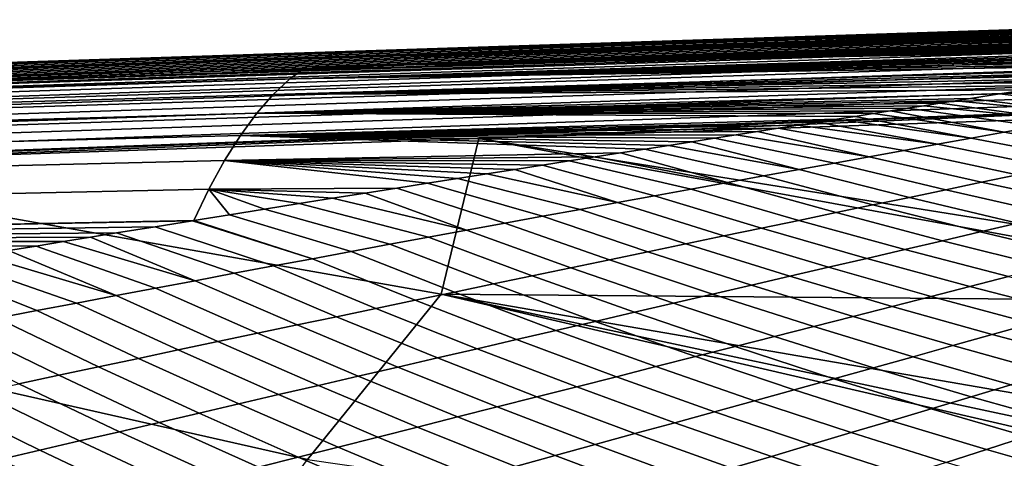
# Model space of a CAD drawing. Header units: metres. Extents: x -167 to 28, y -50 to 27.
# Tile 149 of 256: x -42.05 to -34.97, y 16.56 to 19.72. Entities that reach past the tile are written whole.
import ezdxf

# ---------------------------------------------------------------- set-up
doc = ezdxf.new("R2010")
doc.units = ezdxf.units.M
doc.layers.add('solid_12_065_011_XXX', color=7, linetype='CONTINUOUS')

msp = doc.modelspace()

# ---------------------------------------------------------------- linework, layer by layer
at = {"layer": 'solid_12_065_011_XXX'}
for points in [[(-40.37009, 19.466524, 81.673248), (-40.393597, 19.454651, 82.730553), (-33.191246, 19.690538, 80.611771), (-33.165863, 19.70252, 79.548798)], [(-39.625721, 19.49227, 81.324814), (-40.37009, 19.466524, 81.673248), (-33.165863, 19.70252, 79.548798)], [(-32.507767, 19.718281, 78.914574), (-32.470051, 19.718103, 78.869049), (-39.748352, 19.480194, 80.898155), (-39.625721, 19.49227, 81.324814)], [(-32.470051, 19.718103, 78.869049), (-32.435341, 19.717716, 78.824951), (-39.748352, 19.480194, 80.898155)], [(-32.435341, 19.717716, 78.824951), (-32.403641, 19.717127, 78.782288), (-39.748352, 19.480194, 80.898155)], [(-32.403641, 19.717127, 78.782288), (-32.374737, 19.716351, 78.74099), (-39.748352, 19.480194, 80.898155)], [(-32.374737, 19.716351, 78.74099), (-32.34864, 19.715389, 78.701057), (-39.748352, 19.480194, 80.898155)], [(-32.34864, 19.715389, 78.701057), (-32.325153, 19.71426, 78.662445), (-39.748352, 19.480194, 80.898155)], [(-32.325153, 19.71426, 78.662445), (-32.304287, 19.712967, 78.625137), (-39.748352, 19.480194, 80.898155)], [(-32.304287, 19.712967, 78.625137), (-32.285908, 19.711514, 78.589027), (-39.748352, 19.480194, 80.898155)], [(-32.285908, 19.711514, 78.589027), (-32.27002, 19.709908, 78.554115), (-39.748352, 19.480194, 80.898155)], [(-32.27002, 19.709908, 78.554115), (-32.256477, 19.708151, 78.520271), (-39.748352, 19.480194, 80.898155)], [(-32.256477, 19.708151, 78.520271), (-32.245289, 19.706245, 78.48748), (-39.748352, 19.480194, 80.898155)], [(-32.245289, 19.706245, 78.48748), (-32.236275, 19.704199, 78.455643), (-39.748352, 19.480194, 80.898155)], [(-32.236275, 19.704199, 78.455643), (-32.229439, 19.702009, 78.424736), (-39.748352, 19.480194, 80.898155)], [(-32.229439, 19.702009, 78.424736), (-32.22456, 19.699696, 78.394753), (-39.748352, 19.480194, 80.898155)], [(-32.22456, 19.699696, 78.394753), (-32.221588, 19.697262, 78.3657), (-39.748352, 19.480194, 80.898155)], [(-32.221588, 19.697262, 78.3657), (-32.220459, 19.694708, 78.337479), (-39.748352, 19.480194, 80.898155)], [(-32.548706, 19.718235, 78.961632), (-32.507767, 19.718281, 78.914574), (-39.625721, 19.49227, 81.324814)], [(-32.592857, 19.717962, 79.010208), (-32.548706, 19.718235, 78.961632), (-39.625721, 19.49227, 81.324814)], [(-32.640518, 19.71744, 79.060402), (-32.592857, 19.717962, 79.010208), (-39.625721, 19.49227, 81.324814)], [(-32.691711, 19.716663, 79.112213), (-32.640518, 19.71744, 79.060402), (-39.625721, 19.49227, 81.324814)], [(-32.746723, 19.715612, 79.165703), (-32.691711, 19.716663, 79.112213), (-39.625721, 19.49227, 81.324814)], [(-32.805614, 19.714275, 79.220871), (-32.746723, 19.715612, 79.165703), (-39.625721, 19.49227, 81.324814)], [(-32.868637, 19.712639, 79.277824), (-32.805614, 19.714275, 79.220871), (-39.625721, 19.49227, 81.324814)], [(-32.935856, 19.710691, 79.336578), (-32.868637, 19.712639, 79.277824), (-39.625721, 19.49227, 81.324814)], [(-33.007587, 19.70841, 79.397263), (-32.935856, 19.710691, 79.336578), (-39.625721, 19.49227, 81.324814)], [(-33.084099, 19.70578, 79.459961), (-33.007587, 19.70841, 79.397263), (-39.625721, 19.49227, 81.324814)], [(-33.084099, 19.70578, 79.459961), (-39.625721, 19.49227, 81.324814), (-39.0462, 19.511156, 81.163315)], [(-39.0462, 19.511156, 81.163315), (-39.625721, 19.49227, 81.324814), (-33.165863, 19.70252, 79.548798)], [(-33.084099, 19.70578, 79.459961), (-39.0462, 19.511156, 81.163315), (-33.165287, 19.702793, 79.524635)], [(-33.165287, 19.702793, 79.524635), (-39.0462, 19.511156, 81.163315), (-33.165863, 19.70252, 79.548798)], [(-40.511662, 19.395096, 88.017731), (-40.535255, 19.383152, 89.075256), (-33.343147, 19.618389, 86.995399), (-33.317909, 19.630428, 85.932037)], [(-33.304836, 19.636654, 85.381752), (-33.292629, 19.642466, 84.868034), (-40.48801, 19.40703, 86.96022), (-40.511662, 19.395096, 88.017731)], [(-33.304836, 19.636654, 85.381752), (-40.511662, 19.395096, 88.017731), (-33.317909, 19.630428, 85.932037)], [(-40.464321, 19.418955, 85.902725), (-40.48801, 19.40703, 86.96022), (-33.292629, 19.642466, 84.868034), (-33.267307, 19.654503, 83.803314)], [(-40.440712, 19.430868, 84.845291), (-40.464321, 19.418955, 85.902725), (-33.267307, 19.654503, 83.803314), (-33.24197, 19.666529, 82.739029)], [(-40.417137, 19.442766, 83.787903), (-40.440712, 19.430868, 84.845291), (-33.24197, 19.666529, 82.739029), (-33.216618, 19.678539, 81.675179)], [(-40.393597, 19.454651, 82.730553), (-40.417137, 19.442766, 83.787903), (-33.216618, 19.678539, 81.675179), (-33.191246, 19.690538, 80.611771)], [(-32.221149, 19.692038, 78.310074), (-32.223621, 19.689241, 78.283371), (-39.868446, 19.442591, 80.472305), (-39.748352, 19.480194, 80.898155)], [(-32.223621, 19.689241, 78.283371), (-32.227936, 19.686321, 78.257385), (-39.868446, 19.442591, 80.472305)], [(-32.227936, 19.686321, 78.257385), (-32.233818, 19.683266, 78.23185), (-39.868446, 19.442591, 80.472305)], [(-32.233818, 19.683266, 78.23185), (-32.241154, 19.680082, 78.206764), (-39.868446, 19.442591, 80.472305)], [(-32.241154, 19.680082, 78.206764), (-32.249802, 19.676725, 78.181625), (-39.868446, 19.442591, 80.472305)], [(-32.249802, 19.676725, 78.181625), (-32.259514, 19.673166, 78.156082), (-39.868446, 19.442591, 80.472305)], [(-32.259514, 19.673166, 78.156082), (-32.270554, 19.669346, 78.129868), (-39.868446, 19.442591, 80.472305)], [(-32.270554, 19.669346, 78.129868), (-32.283028, 19.665195, 78.102554), (-39.868446, 19.442591, 80.472305)], [(-32.283028, 19.665195, 78.102554), (-32.297169, 19.660677, 78.074089), (-39.868446, 19.442591, 80.472305)], [(-32.297169, 19.660677, 78.074089), (-32.313259, 19.655703, 78.04409), (-39.868446, 19.442591, 80.472305)], [(-32.313259, 19.655703, 78.04409), (-32.331596, 19.650257, 78.012802), (-39.868446, 19.442591, 80.472305)], [(-32.331596, 19.650257, 78.012802), (-32.35294, 19.644299, 77.980476), (-39.868446, 19.442591, 80.472305)], [(-32.35294, 19.644299, 77.980476), (-32.377281, 19.637812, 77.947189), (-39.868446, 19.442591, 80.472305)], [(-32.377281, 19.637812, 77.947189), (-32.40509, 19.630787, 77.913269), (-39.868446, 19.442591, 80.472305)], [(-32.40509, 19.630787, 77.913269), (-32.436356, 19.623203, 77.878754), (-39.868446, 19.442591, 80.472305)], [(-32.220459, 19.694708, 78.337479), (-32.221149, 19.692038, 78.310074), (-39.748352, 19.480194, 80.898155)], [(-33.428478, 19.568235, 91.306465), (-33.443913, 19.570131, 91.252129), (-39.272034, 19.379831, 92.900826), (-55.510033, 18.843472, 97.591568)], [(-55.510033, 18.843472, 97.591568), (-33.413002, 19.562799, 91.36055), (-33.428478, 19.568235, 91.306465)], [(-55.510033, 18.843472, 97.591568), (-55.483837, 18.828011, 97.682472), (-33.397541, 19.553844, 91.414169), (-33.413002, 19.562799, 91.36055)], [(-40.582542, 19.359232, 91.190445), (-40.606239, 19.347256, 92.2481), (-33.418766, 19.582205, 90.188087), (-33.393574, 19.594278, 89.123421)], [(-39.272034, 19.379831, 92.900826), (-33.418766, 19.582205, 90.188087), (-40.606239, 19.347256, 92.2481)], [(-40.55888, 19.371197, 90.132828), (-40.582542, 19.359232, 91.190445), (-33.393574, 19.594278, 89.123421), (-33.36837, 19.60634, 88.059189)], [(-40.535255, 19.383152, 89.075256), (-40.55888, 19.371197, 90.132828), (-33.36837, 19.60634, 88.059189), (-33.343147, 19.618389, 86.995399)], [(-32.471416, 19.615068, 77.843987), (-39.988617, 19.379808, 80.049385), (-39.868446, 19.442591, 80.472305), (-32.436356, 19.623203, 77.878754)], [(-32.471416, 19.615068, 77.843987), (-32.510269, 19.606356, 77.808952), (-39.988617, 19.379808, 80.049385)], [(-32.510269, 19.606356, 77.808952), (-32.553215, 19.597029, 77.773712), (-39.988617, 19.379808, 80.049385)], [(-32.553215, 19.597029, 77.773712), (-32.600269, 19.587069, 77.738304), (-39.988617, 19.379808, 80.049385)], [(-32.600269, 19.587069, 77.738304), (-32.651978, 19.576475, 77.703102), (-39.988617, 19.379808, 80.049385)], [(-32.651978, 19.576475, 77.703102), (-32.708309, 19.565228, 77.668098), (-39.988617, 19.379808, 80.049385)], [(-32.708309, 19.565228, 77.668098), (-32.76965, 19.553305, 77.633476), (-39.988617, 19.379808, 80.049385)], [(-39.272034, 19.379831, 92.900826), (-33.443913, 19.570131, 91.252129), (-33.418766, 19.582205, 90.188087)], [(-55.483837, 18.828011, 97.682472), (-33.382156, 19.541407, 91.46711), (-33.397541, 19.553844, 91.414169)], [(-55.483837, 18.828011, 97.682472), (-55.457932, 18.80258, 97.771187), (-33.366909, 19.525534, 91.519165), (-33.382156, 19.541407, 91.46711)], [(-55.457932, 18.80258, 97.771187), (-33.351864, 19.50629, 91.570129), (-33.366909, 19.525534, 91.519165)], [(-55.457932, 18.80258, 97.771187), (-55.43261, 18.767469, 97.856712), (-33.337074, 19.483751, 91.619804), (-33.351864, 19.50629, 91.570129)], [(-55.43261, 18.767469, 97.856712), (-55.408165, 18.723078, 97.93808), (-33.322601, 19.458006, 91.667992), (-33.337074, 19.483751, 91.619804)], [(-39.748352, 19.480194, 80.898155), (-44.999523, 19.317148, 82.822624), (-40.37009, 19.466524, 81.673248), (-39.625721, 19.49227, 81.324814)], [(-33.068424, 19.498264, 77.499542), (-40.108479, 19.292292, 79.630737), (-39.988617, 19.379808, 80.049385), (-32.985085, 19.513193, 77.53215)], [(-33.068424, 19.498264, 77.499542), (-33.15781, 19.482529, 77.467674), (-40.108479, 19.292292, 79.630737)], [(-32.76965, 19.553305, 77.633476), (-32.835968, 19.540689, 77.599251), (-39.988617, 19.379808, 80.049385)], [(-32.835968, 19.540689, 77.599251), (-32.907791, 19.527327, 77.565475), (-39.988617, 19.379808, 80.049385)], [(-32.907791, 19.527327, 77.565475), (-32.985085, 19.513193, 77.53215), (-39.988617, 19.379808, 80.049385)], [(-55.408165, 18.723078, 97.93808), (-33.308502, 19.429155, 91.7145), (-33.322601, 19.458006, 91.667992)], [(-55.408165, 18.723078, 97.93808), (-55.384869, 18.669907, 98.014359), (-33.29483, 19.397314, 91.759148), (-33.308502, 19.429155, 91.7145)], [(-39.988617, 19.379808, 80.049385), (-47.734356, 19.136047, 82.312889), (-47.623383, 19.193499, 82.703781), (-39.868446, 19.442591, 80.472305)], [(-47.663177, 19.183348, 88.001724), (-47.680561, 19.17168, 89.051331), (-40.48801, 19.40703, 86.96022), (-40.464321, 19.418955, 85.902725)], [(-47.645931, 19.194998, 86.952179), (-47.663177, 19.183348, 88.001724), (-40.464321, 19.418955, 85.902725), (-40.440712, 19.430868, 84.845291)], [(-47.628735, 19.206633, 85.902679), (-47.645931, 19.194998, 86.952179), (-40.440712, 19.430868, 84.845291), (-40.417137, 19.442766, 83.787903)], [(-47.611584, 19.218252, 84.853226), (-47.628735, 19.206633, 85.902679), (-40.417137, 19.442766, 83.787903), (-40.393597, 19.454651, 82.730553)], [(-39.868446, 19.442591, 80.472305), (-47.623383, 19.193499, 82.703781), (-47.51244, 19.227903, 83.097336), (-39.748352, 19.480194, 80.898155)], [(-47.594479, 19.229856, 83.803802), (-47.611584, 19.218252, 84.853226), (-40.393597, 19.454651, 82.730553), (-40.37009, 19.466524, 81.673248)], [(-47.389194, 19.239269, 83.488815), (-47.594479, 19.229856, 83.803802), (-40.37009, 19.466524, 81.673248)], [(-47.51244, 19.227903, 83.097336), (-47.389194, 19.239269, 83.488815), (-44.999523, 19.317148, 82.822624), (-39.748352, 19.480194, 80.898155)], [(-44.999523, 19.317148, 82.822624), (-47.389194, 19.239269, 83.488815), (-40.37009, 19.466524, 81.673248)], [(-33.15781, 19.482529, 77.467674), (-33.253639, 19.465925, 77.436592), (-40.108479, 19.292292, 79.630737)], [(-33.253639, 19.465925, 77.436592), (-33.355896, 19.448433, 77.406296), (-40.108479, 19.292292, 79.630737)], [(-33.355896, 19.448433, 77.406296), (-33.465092, 19.430014, 77.376953), (-40.108479, 19.292292, 79.630737)], [(-33.465092, 19.430014, 77.376953), (-33.581253, 19.41065, 77.348625), (-40.108479, 19.292292, 79.630737)], [(-55.510033, 18.843472, 97.591568), (-39.272034, 19.379831, 92.900826), (-45.378136, 19.180458, 94.627693)], [(-55.384869, 18.669907, 98.014359), (-33.281643, 19.362604, 91.801758), (-33.29483, 19.397314, 91.759148)], [(-55.384869, 18.669907, 98.014359), (-55.362988, 18.608561, 98.084686), (-33.26899, 19.325169, 91.842163), (-33.281643, 19.362604, 91.801758)], [(-40.108479, 19.292292, 79.630737), (-47.845016, 19.05595, 81.925842), (-47.734356, 19.136047, 82.312889), (-39.988617, 19.379808, 80.049385)], [(-47.750137, 19.124891, 93.250061), (-47.767628, 19.113163, 94.299843), (-40.606239, 19.347256, 92.2481), (-40.582542, 19.359232, 91.190445)], [(-45.378136, 19.180458, 94.627693), (-40.606239, 19.347256, 92.2481), (-47.767628, 19.113163, 94.299843)], [(-47.732697, 19.136606, 92.200325), (-47.750137, 19.124891, 93.250061), (-40.582542, 19.359232, 91.190445), (-40.55888, 19.371197, 90.132828)], [(-47.715298, 19.14831, 91.150627), (-47.732697, 19.136606, 92.200325), (-40.55888, 19.371197, 90.132828), (-40.535255, 19.383152, 89.075256)], [(-47.697948, 19.16, 90.100975), (-47.715298, 19.14831, 91.150627), (-40.535255, 19.383152, 89.075256), (-40.511662, 19.395096, 88.017731)], [(-47.680561, 19.17168, 89.051331), (-47.697948, 19.16, 90.100975), (-40.511662, 19.395096, 88.017731), (-40.48801, 19.40703, 86.96022)], [(-45.378136, 19.180458, 94.627693), (-39.272034, 19.379831, 92.900826), (-40.606239, 19.347256, 92.2481)], [(-33.836025, 19.368837, 77.295143), (-40.227654, 19.180485, 79.217682), (-40.108479, 19.292292, 79.630737), (-33.704884, 19.390268, 77.32135)], [(-33.836025, 19.368837, 77.295143), (-33.975281, 19.346285, 77.270111), (-40.227654, 19.180485, 79.217682)], [(-33.975281, 19.346285, 77.270111), (-34.122772, 19.322578, 77.246315), (-40.227654, 19.180485, 79.217682)], [(-33.581253, 19.41065, 77.348625), (-33.704884, 19.390268, 77.32135), (-40.108479, 19.292292, 79.630737)], [(-55.362988, 18.608561, 98.084686), (-55.34277, 18.539736, 98.14827), (-33.25692, 19.285151, 91.880203), (-33.26899, 19.325169, 91.842163)], [(-55.34277, 18.539736, 98.14827), (-33.245483, 19.242708, 91.915726), (-33.25692, 19.285151, 91.880203)], [(-40.227654, 19.180485, 79.217682), (-47.955017, 18.953613, 81.543861), (-47.845016, 19.05595, 81.925842), (-40.108479, 19.292292, 79.630737)], [(-34.122772, 19.322578, 77.246315), (-34.279152, 19.297621, 77.223824), (-40.227654, 19.180485, 79.217682)], [(-34.279152, 19.297621, 77.223824), (-34.444653, 19.271353, 77.20266), (-40.227654, 19.180485, 79.217682)], [(-34.444653, 19.271353, 77.20266), (-34.619984, 19.24367, 77.182938), (-40.227654, 19.180485, 79.217682)], [(-55.34277, 18.539736, 98.14827), (-55.32444, 18.464212, 98.204384), (-33.234722, 19.198009, 91.948593), (-33.245483, 19.242708, 91.915726)], [(-35.002182, 19.183708, 77.148148), (-40.345749, 19.044834, 78.811531), (-40.227654, 19.180485, 79.217682), (-34.805622, 19.214491, 77.164734)], [(-34.619984, 19.24367, 77.182938), (-34.805622, 19.214491, 77.164734), (-40.227654, 19.180485, 79.217682)], [(-34.062233, 19.075169, 76.4058), (-35.002182, 19.183708, 77.148148), (-34.805622, 19.214491, 77.164734), (-33.847309, 19.115059, 76.428497)], [(-55.308216, 18.382847, 98.252396), (-33.224686, 19.151232, 91.978683), (-33.234722, 19.198009, 91.948593), (-55.32444, 18.464212, 98.204384)], [(-33.224686, 19.151232, 91.978683), (-55.308216, 18.382847, 98.252396), (-55.294674, 18.29706, 98.291618), (-33.215405, 19.102558, 92.005867)], [(-40.345749, 19.044834, 78.811531), (-48.064007, 18.829439, 81.168121), (-47.955017, 18.953613, 81.543861), (-40.227654, 19.180485, 79.217682)], [(-35.002182, 19.183708, 77.148148), (-35.210358, 19.151209, 77.133286), (-40.345749, 19.044834, 78.811531)], [(-35.210358, 19.151209, 77.133286), (-35.318863, 19.134293, 77.126526), (-40.345749, 19.044834, 78.811531)], [(-35.318863, 19.134293, 77.126526), (-35.430668, 19.116888, 77.120255), (-40.345749, 19.044834, 78.811531)], [(-34.506573, 18.993229, 76.368668), (-35.430668, 19.116888, 77.120255), (-35.318863, 19.134293, 77.126526), (-34.28207, 19.03455, 76.385887)], [(-34.28207, 19.03455, 76.385887), (-35.318863, 19.134293, 77.126526), (-35.210358, 19.151209, 77.133286)], [(-34.28207, 19.03455, 76.385887), (-35.210358, 19.151209, 77.133286), (-35.002182, 19.183708, 77.148148), (-34.062233, 19.075169, 76.4058)], [(-33.215405, 19.102558, 92.005867), (-55.294674, 18.29706, 98.291618), (-49.827457, 18.484587, 96.742195)], [(-33.215405, 19.102558, 92.005867), (-49.827457, 18.484587, 96.742195), (-44.287521, 18.674215, 95.171829)], [(-33.215405, 19.102558, 92.005867), (-44.287521, 18.674215, 95.171829), (-38.747353, 18.863428, 93.601097)], [(-35.430668, 19.116888, 77.120255), (-35.545818, 19.098986, 77.114494), (-40.345749, 19.044834, 78.811531)], [(-35.545818, 19.098986, 77.114494), (-35.664062, 19.080603, 77.10923), (-40.345749, 19.044834, 78.811531)], [(-35.664062, 19.080603, 77.10923), (-35.785679, 19.061705, 77.104485), (-40.345749, 19.044834, 78.811531)], [(-35.785679, 19.061705, 77.104485), (-35.910969, 19.042252, 77.100311), (-40.345749, 19.044834, 78.811531)], [(-33.215405, 19.102558, 92.005867), (-38.747353, 18.863428, 93.601097), (-33.206921, 19.052193, 92.030052)], [(-34.96859, 18.908583, 76.341957), (-35.910969, 19.042252, 77.100311), (-35.785679, 19.061705, 77.104485)], [(-34.96859, 18.908583, 76.341957), (-35.785679, 19.061705, 77.104485), (-35.664062, 19.080603, 77.10923), (-34.735493, 18.951233, 76.354057)], [(-34.735493, 18.951233, 76.354057), (-35.664062, 19.080603, 77.10923), (-35.545818, 19.098986, 77.114494), (-34.506573, 18.993229, 76.368668)], [(-34.506573, 18.993229, 76.368668), (-35.545818, 19.098986, 77.114494), (-35.430668, 19.116888, 77.120255)], [(-40.462387, 18.885786, 78.413612), (-48.171642, 18.683828, 80.799835), (-48.064007, 18.829439, 81.168121), (-40.345749, 19.044834, 78.811531)], [(-36.17263, 19.001644, 77.093727), (-40.462387, 18.885786, 78.413612), (-40.345749, 19.044834, 78.811531), (-36.040062, 19.022223, 77.096733)], [(-36.17263, 19.001644, 77.093727), (-36.308945, 18.98048, 77.091331), (-40.462387, 18.885786, 78.413612)], [(-35.910969, 19.042252, 77.100311), (-36.040062, 19.022223, 77.096733), (-40.345749, 19.044834, 78.811531)], [(-32.860737, 18.595715, 92.156067), (-33.206921, 19.052193, 92.030052), (-38.747353, 18.863428, 93.601097), (-33.403011, 18.008018, 92.572807)], [(-35.446453, 18.821419, 76.324989), (-36.308945, 18.98048, 77.091331), (-36.17263, 19.001644, 77.093727), (-35.205647, 18.865305, 76.332298)], [(-35.205647, 18.865305, 76.332298), (-36.17263, 19.001644, 77.093727), (-36.040062, 19.022223, 77.096733)], [(-35.205647, 18.865305, 76.332298), (-36.040062, 19.022223, 77.096733), (-35.910969, 19.042252, 77.100311), (-34.96859, 18.908583, 76.341957)], [(-36.308945, 18.98048, 77.091331), (-36.449356, 18.958685, 77.0896), (-40.462387, 18.885786, 78.413612)], [(-36.449356, 18.958685, 77.0896), (-36.59407, 18.936228, 77.088562), (-40.462387, 18.885786, 78.413612)], [(-36.59407, 18.936228, 77.088562), (-36.742702, 18.913137, 77.088196), (-40.462387, 18.885786, 78.413612)], [(-35.938469, 18.731897, 76.317101), (-36.742702, 18.913137, 77.088196), (-36.59407, 18.936228, 77.088562), (-35.690792, 18.776943, 76.319946)], [(-35.690792, 18.776943, 76.319946), (-36.59407, 18.936228, 77.088562), (-36.449356, 18.958685, 77.0896), (-35.446453, 18.821419, 76.324989)], [(-35.446453, 18.821419, 76.324989), (-36.449356, 18.958685, 77.0896), (-36.308945, 18.98048, 77.091331)], [(-34.735493, 18.951233, 76.354057), (-33.885185, 18.81015, 75.533905), (-34.127705, 18.758718, 75.517998), (-34.96859, 18.908583, 76.341957)], [(-40.577175, 18.703783, 78.025261), (-48.277569, 18.517189, 80.440201), (-48.171642, 18.683828, 80.799835), (-40.462387, 18.885786, 78.413612)], [(-38.747353, 18.863428, 93.601097), (-44.287521, 18.674215, 95.171829), (-39.018967, 17.741678, 94.185349)], [(-37.729431, 18.759439, 77.102386), (-40.577175, 18.703783, 78.025261), (-40.462387, 18.885786, 78.413612), (-37.553059, 18.786982, 77.097908)], [(-36.742702, 18.913137, 77.088196), (-36.895508, 18.889381, 77.088539), (-40.462387, 18.885786, 78.413612)], [(-36.895508, 18.889381, 77.088539), (-37.052872, 18.864906, 77.089661), (-40.462387, 18.885786, 78.413612)], [(-37.381756, 18.813705, 77.094337), (-37.553059, 18.786982, 77.097908), (-40.462387, 18.885786, 78.413612)], [(-37.215096, 18.839668, 77.091599), (-37.381756, 18.813705, 77.094337), (-40.462387, 18.885786, 78.413612)], [(-37.052872, 18.864906, 77.089661), (-37.215096, 18.839668, 77.091599), (-40.462387, 18.885786, 78.413612)], [(-38.747353, 18.863428, 93.601097), (-39.018967, 17.741678, 94.185349), (-33.678638, 17.697899, 92.785721), (-33.500061, 17.899748, 92.64769)], [(-33.403011, 18.008018, 92.572807), (-38.747353, 18.863428, 93.601097), (-33.500061, 17.899748, 92.64769)], [(-36.44313, 18.640169, 76.31768), (-37.215096, 18.839668, 77.091599), (-37.052872, 18.864906, 77.089661), (-36.189308, 18.686302, 76.316368)], [(-36.189308, 18.686302, 76.316368), (-37.052872, 18.864906, 77.089661), (-36.895508, 18.889381, 77.088539), (-35.938469, 18.731897, 76.317101)], [(-35.938469, 18.731897, 76.317101), (-36.895508, 18.889381, 77.088539), (-36.742702, 18.913137, 77.088196)], [(-35.205647, 18.865305, 76.332298), (-34.373699, 18.706734, 75.504951), (-34.622967, 18.654221, 75.494659), (-35.446453, 18.821419, 76.324989)], [(-34.96859, 18.908583, 76.341957), (-34.127705, 18.758718, 75.517998), (-34.373699, 18.706734, 75.504951), (-35.205647, 18.865305, 76.332298)], [(-36.959019, 18.54636, 76.32618), (-37.729431, 18.759439, 77.102386), (-37.553059, 18.786982, 77.097908), (-36.699757, 18.593517, 76.320976)], [(-36.699757, 18.593517, 76.320976), (-37.553059, 18.786982, 77.097908), (-37.381756, 18.813705, 77.094337), (-36.44313, 18.640169, 76.31768)], [(-36.44313, 18.640169, 76.31768), (-37.381756, 18.813705, 77.094337), (-37.215096, 18.839668, 77.091599)], [(-35.690792, 18.776943, 76.319946), (-34.875305, 18.601204, 75.48703), (-35.130547, 18.547705, 75.481964), (-35.938469, 18.731897, 76.317101)], [(-35.446453, 18.821419, 76.324989), (-34.622967, 18.654221, 75.494659), (-34.875305, 18.601204, 75.48703), (-35.690792, 18.776943, 76.319946)], [(-37.729431, 18.759439, 77.102386), (-37.91127, 18.73102, 77.107834), (-40.577175, 18.703783, 78.025261)], [(-37.91127, 18.73102, 77.107834), (-38.098152, 18.701759, 77.11422), (-40.577175, 18.703783, 78.025261)], [(-37.220772, 18.498713, 76.333229), (-38.098152, 18.701759, 77.11422), (-37.91127, 18.73102, 77.107834), (-36.959019, 18.54636, 76.32618)], [(-36.959019, 18.54636, 76.32618), (-37.91127, 18.73102, 77.107834), (-37.729431, 18.759439, 77.102386)], [(-35.938469, 18.731897, 76.317101), (-35.130547, 18.547705, 75.481964), (-35.388515, 18.493744, 75.479378), (-36.189308, 18.686302, 76.316368)], [(-40.689735, 18.499273, 77.647781), (-48.381447, 18.329922, 80.090416), (-48.277569, 18.517189, 80.440201), (-40.577175, 18.703783, 78.025261)], [(-44.287521, 18.674215, 95.171829), (-44.542645, 17.583672, 95.724312), (-39.981762, 16.55323, 94.944458), (-39.018967, 17.741678, 94.185349)], [(-39.337837, 18.506367, 77.175232), (-40.689735, 18.499273, 77.647781), (-40.577175, 18.703783, 78.025261), (-39.116375, 18.541451, 77.162132)], [(-38.901142, 18.575472, 77.150276), (-39.116375, 18.541451, 77.162132), (-40.577175, 18.703783, 78.025261)], [(-38.691631, 18.608509, 77.13958), (-38.901142, 18.575472, 77.150276), (-40.577175, 18.703783, 78.025261)], [(-38.487865, 18.640572, 77.130005), (-38.691631, 18.608509, 77.13958), (-40.577175, 18.703783, 78.025261)], [(-38.290192, 18.671633, 77.121582), (-38.487865, 18.640572, 77.130005), (-40.577175, 18.703783, 78.025261)], [(-38.098152, 18.701759, 77.11422), (-38.290192, 18.671633, 77.121582), (-40.577175, 18.703783, 78.025261)], [(-37.751167, 18.401993, 76.352623), (-38.691631, 18.608509, 77.13958), (-38.487865, 18.640572, 77.130005)], [(-37.751167, 18.401993, 76.352623), (-38.487865, 18.640572, 77.130005), (-38.290192, 18.671633, 77.121582), (-37.484871, 18.450586, 76.342056)], [(-37.484871, 18.450586, 76.342056), (-38.290192, 18.671633, 77.121582), (-38.098152, 18.701759, 77.11422), (-37.220772, 18.498713, 76.333229)], [(-36.44313, 18.640169, 76.31768), (-35.649044, 18.439342, 75.479172), (-35.911964, 18.384518, 75.481262), (-36.699757, 18.593517, 76.320976)], [(-36.189308, 18.686302, 76.316368), (-35.388515, 18.493744, 75.479378), (-35.649044, 18.439342, 75.479172), (-36.44313, 18.640169, 76.31768)], [(-38.289795, 18.303455, 76.378685), (-39.116375, 18.541451, 77.162132), (-38.901142, 18.575472, 77.150276), (-38.01952, 18.352945, 76.364845)], [(-38.01952, 18.352945, 76.364845), (-38.901142, 18.575472, 77.150276), (-38.691631, 18.608509, 77.13958), (-37.751167, 18.401993, 76.352623)], [(-36.699757, 18.593517, 76.320976), (-35.911964, 18.384518, 75.481262), (-36.177135, 18.329288, 75.485565), (-36.959019, 18.54636, 76.32618)], [(-34.875305, 18.601204, 75.48703), (-34.078136, 18.440348, 74.635017), (-34.340336, 18.378429, 74.628242), (-35.130547, 18.547705, 75.481964)], [(-40.799461, 18.272728, 77.282471), (-48.482922, 18.122431, 79.751678), (-48.381447, 18.329922, 80.090416), (-40.689735, 18.499273, 77.647781)], [(-40.540958, 18.314323, 77.261047), (-40.799461, 18.272728, 77.282471), (-40.689735, 18.499273, 77.647781)], [(-39.337837, 18.506367, 77.175232), (-39.566029, 18.470144, 77.189667), (-40.689735, 18.499273, 77.647781)], [(-40.289639, 18.354654, 77.241203), (-40.540958, 18.314323, 77.261047), (-40.689735, 18.499273, 77.647781)], [(-40.041759, 18.394327, 77.222603), (-40.289639, 18.354654, 77.241203), (-40.689735, 18.499273, 77.647781)], [(-39.800735, 18.432795, 77.205452), (-40.041759, 18.394327, 77.222603), (-40.689735, 18.499273, 77.647781)], [(-39.566029, 18.470144, 77.189667), (-39.800735, 18.432795, 77.205452), (-40.689735, 18.499273, 77.647781)], [(-38.835648, 18.203186, 76.410988), (-39.566029, 18.470144, 77.189667), (-39.337837, 18.506367, 77.175232), (-38.561878, 18.253532, 76.394081)], [(-38.561878, 18.253532, 76.394081), (-39.337837, 18.506367, 77.175232), (-39.116375, 18.541451, 77.162132), (-38.289795, 18.303455, 76.378685)], [(-37.220772, 18.498713, 76.333229), (-36.444416, 18.273668, 75.49202), (-36.713673, 18.217672, 75.500542), (-37.484871, 18.450586, 76.342056)], [(-36.959019, 18.54636, 76.32618), (-36.177135, 18.329288, 75.485565), (-36.444416, 18.273668, 75.49202), (-37.220772, 18.498713, 76.333229)], [(-35.388515, 18.493744, 75.479378), (-34.604843, 18.316147, 74.62426), (-34.871498, 18.253521, 74.622955), (-35.649044, 18.439342, 75.479172)], [(-35.130547, 18.547705, 75.481964), (-34.340336, 18.378429, 74.628242), (-34.604843, 18.316147, 74.62426), (-35.388515, 18.493744, 75.479378)], [(-39.110992, 18.152426, 76.429359), (-40.041759, 18.394327, 77.222603), (-39.800735, 18.432795, 77.205452), (-38.835648, 18.203186, 76.410988)], [(-38.835648, 18.203186, 76.410988), (-39.800735, 18.432795, 77.205452), (-39.566029, 18.470144, 77.189667)], [(-37.484871, 18.450586, 76.342056), (-36.713673, 18.217672, 75.500542), (-36.98476, 18.161316, 75.511055), (-37.751167, 18.401993, 76.352623)], [(-35.649044, 18.439342, 75.479172), (-34.871498, 18.253521, 74.622955), (-35.140163, 18.190571, 74.624252), (-35.911964, 18.384518, 75.481262)], [(-39.665932, 18.0497, 76.470299), (-40.540958, 18.314323, 77.261047), (-40.289639, 18.354654, 77.241203), (-39.387791, 18.101261, 76.44915)], [(-39.387791, 18.101261, 76.44915), (-40.289639, 18.354654, 77.241203), (-40.041759, 18.394327, 77.222603), (-39.110992, 18.152426, 76.429359)], [(-38.01952, 18.352945, 76.364845), (-37.257557, 18.104612, 75.523491), (-37.531948, 18.047573, 75.537788), (-38.289795, 18.303455, 76.378685)], [(-37.751167, 18.401993, 76.352623), (-36.98476, 18.161316, 75.511055), (-37.257557, 18.104612, 75.523491), (-38.01952, 18.352945, 76.364845)], [(-35.911964, 18.384518, 75.481262), (-35.140163, 18.190571, 74.624252), (-35.410709, 18.127316, 74.628052), (-36.177135, 18.329288, 75.485565)], [(-39.945324, 17.997749, 76.492775), (-40.799461, 18.272728, 77.282471), (-40.540958, 18.314323, 77.261047), (-39.665932, 18.0497, 76.470299)], [(-38.289795, 18.303455, 76.378685), (-37.531948, 18.047573, 75.537788), (-37.807819, 17.990211, 75.553886), (-38.561878, 18.253532, 76.394081)], [(-36.177135, 18.329288, 75.485565), (-35.410709, 18.127316, 74.628052), (-35.683002, 18.063774, 74.634254), (-36.444416, 18.273668, 75.49202)], [(-40.799461, 18.272728, 77.282471), (-40.807564, 18.271423, 77.283165), (-48.482922, 18.122431, 79.751678)], [(-40.807564, 18.271423, 77.283165), (-41.077248, 18.22789, 77.30658), (-48.482922, 18.122431, 79.751678)], [(-41.077248, 18.22789, 77.30658), (-41.354366, 18.182991, 77.331665), (-48.482922, 18.122431, 79.751678)], [(-40.507465, 17.892714, 76.54155), (-41.354366, 18.182991, 77.331665), (-41.077248, 18.22789, 77.30658), (-40.225864, 17.945417, 76.516541)], [(-40.225864, 17.945417, 76.516541), (-41.077248, 18.22789, 77.30658), (-40.807564, 18.271423, 77.283165), (-39.945324, 17.997749, 76.492775)], [(-39.945324, 17.997749, 76.492775), (-40.807564, 18.271423, 77.283165), (-40.799461, 18.272728, 77.282471)], [(-38.561878, 18.253532, 76.394081), (-37.807819, 17.990211, 75.553886), (-38.085068, 17.932537, 75.571732), (-38.835648, 18.203186, 76.410988)], [(-36.713673, 18.217672, 75.500542), (-35.956905, 17.999964, 74.642784), (-36.2323, 17.935896, 74.653549), (-36.98476, 18.161316, 75.511055)], [(-36.444416, 18.273668, 75.49202), (-35.683002, 18.063774, 74.634254), (-35.956905, 17.999964, 74.642784), (-36.713673, 18.217672, 75.500542)], [(-34.871498, 18.253521, 74.622955), (-34.110527, 18.082647, 73.749832), (-34.384415, 18.011623, 73.750702), (-35.140163, 18.190571, 74.624252)], [(-41.354366, 18.182991, 77.331665), (-41.543449, 18.152246, 77.34935), (-48.482922, 18.122431, 79.751678)], [(-41.543449, 18.152246, 77.34935), (-41.736145, 18.120817, 77.367828), (-48.482922, 18.122431, 79.751678)], [(-40.790031, 17.839642, 76.567764), (-41.736145, 18.120817, 77.367828), (-41.543449, 18.152246, 77.34935)], [(-40.790031, 17.839642, 76.567764), (-41.543449, 18.152246, 77.34935), (-41.354366, 18.182991, 77.331665), (-40.507465, 17.892714, 76.54155)], [(-39.110992, 18.152426, 76.429359), (-38.363571, 17.874561, 75.591248), (-38.64323, 17.816292, 75.612389), (-39.387791, 18.101261, 76.44915)], [(-38.835648, 18.203186, 76.410988), (-38.085068, 17.932537, 75.571732), (-38.363571, 17.874561, 75.591248), (-39.110992, 18.152426, 76.429359)], [(-36.98476, 18.161316, 75.511055), (-36.2323, 17.935896, 74.653549), (-36.509079, 17.871588, 74.666481), (-37.257557, 18.104612, 75.523491)], [(-35.140163, 18.190571, 74.624252), (-34.384415, 18.011623, 73.750702), (-34.659821, 17.940397, 73.754326), (-35.410709, 18.127316, 74.628052)], [(-41.932201, 18.0888, 77.387184), (-42.131546, 18.056202, 77.407417), (-48.482922, 18.122431, 79.751678)], [(-41.736145, 18.120817, 77.367828), (-41.932201, 18.0888, 77.387184), (-48.482922, 18.122431, 79.751678)], [(-41.357677, 17.732422, 76.623665), (-42.131546, 18.056202, 77.407417), (-41.932201, 18.0888, 77.387184), (-41.073463, 17.786209, 76.595154)], [(-41.073463, 17.786209, 76.595154), (-41.932201, 18.0888, 77.387184), (-41.736145, 18.120817, 77.367828), (-40.790031, 17.839642, 76.567764)], [(-39.387791, 18.101261, 76.44915), (-38.64323, 17.816292, 75.612389), (-38.923954, 17.757742, 75.635101), (-39.665932, 18.0497, 76.470299)], [(-37.257557, 18.104612, 75.523491), (-36.509079, 17.871588, 74.666481), (-36.787132, 17.807055, 74.681503), (-37.531948, 18.047573, 75.537788)], [(-35.410709, 18.127316, 74.628052), (-34.659821, 17.940397, 73.754326), (-34.936615, 17.868988, 73.760597), (-35.683002, 18.063774, 74.634254)], [(-41.642593, 17.678288, 76.653275), (-42.540798, 17.988882, 77.450302), (-42.334354, 18.022926, 77.428482), (-41.357677, 17.732422, 76.623665)], [(-41.357677, 17.732422, 76.623665), (-42.334354, 18.022926, 77.428482), (-42.131546, 18.056202, 77.407417)], [(-39.945324, 17.997749, 76.492775), (-39.205647, 17.698919, 75.659332), (-39.488224, 17.639833, 75.685043), (-40.225864, 17.945417, 76.516541)], [(-39.665932, 18.0497, 76.470299), (-38.923954, 17.757742, 75.635101), (-39.205647, 17.698919, 75.659332), (-39.945324, 17.997749, 76.492775)], [(-37.531948, 18.047573, 75.537788), (-36.787132, 17.807055, 74.681503), (-37.06636, 17.742308, 74.69854), (-37.807819, 17.990211, 75.553886)], [(-35.956905, 17.999964, 74.642784), (-35.214684, 17.797413, 73.769417), (-35.493923, 17.725689, 73.780708), (-36.2323, 17.935896, 74.653549)], [(-35.683002, 18.063774, 74.634254), (-34.936615, 17.868988, 73.760597), (-35.214684, 17.797413, 73.769417), (-35.956905, 17.999964, 74.642784)], [(-42.214214, 17.568998, 76.71566), (-42.965279, 17.918091, 77.496056), (-42.751049, 17.95397, 77.472847), (-41.928131, 17.623812, 76.683952)], [(-41.928131, 17.623812, 76.683952), (-42.751049, 17.95397, 77.472847), (-42.540798, 17.988882, 77.450302), (-41.642593, 17.678288, 76.653275)], [(-40.225864, 17.945417, 76.516541), (-39.488224, 17.639833, 75.685043), (-39.771595, 17.58049, 75.712173), (-40.507465, 17.892714, 76.54155)], [(-38.085068, 17.932537, 75.571732), (-37.346649, 17.677361, 74.717522), (-37.627903, 17.612223, 74.738388), (-38.363571, 17.874561, 75.591248)], [(-37.807819, 17.990211, 75.553886), (-37.06636, 17.742308, 74.69854), (-37.346649, 17.677361, 74.717522), (-38.085068, 17.932537, 75.571732)], [(-36.2323, 17.935896, 74.653549), (-35.493923, 17.725689, 73.780708), (-35.774239, 17.653835, 73.79438), (-36.509079, 17.871588, 74.666481)], [(-40.507465, 17.892714, 76.54155), (-39.771595, 17.58049, 75.712173), (-40.055668, 17.520901, 75.740685), (-40.790031, 17.839642, 76.567764)], [(-38.363571, 17.874561, 75.591248), (-37.627903, 17.612223, 74.738388), (-37.910034, 17.546906, 74.761063), (-38.64323, 17.816292, 75.612389)], [(-36.509079, 17.871588, 74.666481), (-35.774239, 17.653835, 73.79438), (-36.055523, 17.581861, 73.810356), (-36.787132, 17.807055, 74.681503)], [(-34.936615, 17.868988, 73.760597), (-34.205353, 17.689253, 72.871666), (-34.487133, 17.60997, 72.88105), (-35.214684, 17.797413, 73.769417)], [(-41.073463, 17.786209, 76.595154), (-40.340355, 17.461069, 75.770531), (-40.625587, 17.401005, 75.801674), (-41.357677, 17.732422, 76.623665)], [(-40.790031, 17.839642, 76.567764), (-40.055668, 17.520901, 75.740685), (-40.340355, 17.461069, 75.770531), (-41.073463, 17.786209, 76.595154)], [(-38.64323, 17.816292, 75.612389), (-37.910034, 17.546906, 74.761063), (-38.192959, 17.481421, 74.785507), (-38.923954, 17.757742, 75.635101)], [(-36.787132, 17.807055, 74.681503), (-36.055523, 17.581861, 73.810356), (-36.337673, 17.509787, 73.828537), (-37.06636, 17.742308, 74.69854)], [(-35.214684, 17.797413, 73.769417), (-34.487133, 17.60997, 72.88105), (-34.769779, 17.530647, 72.893105), (-35.493923, 17.725689, 73.780708)], [(-41.357677, 17.732422, 76.623665), (-40.625587, 17.401005, 75.801674), (-40.911293, 17.340715, 75.834061), (-41.642593, 17.678288, 76.653275)], [(-39.018967, 17.741678, 94.185349), (-39.981762, 16.55323, 94.944458), (-35.177322, 15.858846, 93.953941), (-34.520111, 16.69973, 93.439476)], [(-38.923954, 17.757742, 75.635101), (-38.192959, 17.481421, 74.785507), (-38.476589, 17.415781, 74.811653), (-39.205647, 17.698919, 75.659332)], [(-34.464516, 16.768293, 93.396095), (-39.018967, 17.741678, 94.185349), (-34.520111, 16.69973, 93.439476)], [(-34.330524, 16.93194, 93.291649), (-33.678638, 17.697899, 92.785721), (-39.018967, 17.741678, 94.185349)], [(-34.464516, 16.768293, 93.396095), (-34.330524, 16.93194, 93.291649), (-39.018967, 17.741678, 94.185349)], [(-37.06636, 17.742308, 74.69854), (-36.337673, 17.509787, 73.828537), (-36.620602, 17.437618, 73.848854), (-37.346649, 17.677361, 74.717522)], [(-35.493923, 17.725689, 73.780708), (-34.769779, 17.530647, 72.893105), (-35.0532, 17.451302, 72.907738), (-35.774239, 17.653835, 73.79438)], [(-41.642593, 17.678288, 76.653275), (-40.911293, 17.340715, 75.834061), (-41.197392, 17.280209, 75.867668), (-41.928131, 17.623812, 76.683952)], [(-39.205647, 17.698919, 75.659332), (-38.476589, 17.415781, 74.811653), (-38.760845, 17.349993, 74.839439), (-39.488224, 17.639833, 75.685043)], [(-37.346649, 17.677361, 74.717522), (-36.620602, 17.437618, 73.848854), (-36.904221, 17.365372, 73.871239), (-37.627903, 17.612223, 74.738388)], [(-35.774239, 17.653835, 73.79438), (-35.0532, 17.451302, 72.907738), (-35.337292, 17.371944, 72.924858), (-36.055523, 17.581861, 73.810356)], [(-44.542645, 17.583672, 95.724312), (-45.451691, 16.406607, 96.451729), (-40.852478, 15.368237, 95.637314), (-39.981762, 16.55323, 94.944458)], [(-41.928131, 17.623812, 76.683952), (-41.197392, 17.280209, 75.867668), (-41.48381, 17.219488, 75.902458), (-42.214214, 17.568998, 76.71566)], [(-39.771595, 17.58049, 75.712173), (-39.045631, 17.284065, 74.86882), (-39.330875, 17.218008, 74.899742), (-40.055668, 17.520901, 75.740685)], [(-39.488224, 17.639833, 75.685043), (-38.760845, 17.349993, 74.839439), (-39.045631, 17.284065, 74.86882), (-39.771595, 17.58049, 75.712173)], [(-37.627903, 17.612223, 74.738388), (-36.904221, 17.365372, 73.871239), (-37.18845, 17.293062, 73.895622), (-37.910034, 17.546906, 74.761063)], [(-36.055523, 17.581861, 73.810356), (-35.337292, 17.371944, 72.924858), (-35.621967, 17.292593, 72.944366), (-36.337673, 17.509787, 73.828537)], [(-42.500767, 17.513855, 76.748367), (-41.770481, 17.158564, 75.938385), (-42.057327, 17.097441, 75.975418), (-42.787712, 17.458384, 76.782051)], [(-42.214214, 17.568998, 76.71566), (-41.48381, 17.219488, 75.902458), (-41.770481, 17.158564, 75.938385), (-42.500767, 17.513855, 76.748367)], [(-40.055668, 17.520901, 75.740685), (-39.330875, 17.218008, 74.899742), (-39.616505, 17.151829, 74.932144), (-40.340355, 17.461069, 75.770531)], [(-37.910034, 17.546906, 74.761063), (-37.18845, 17.293062, 73.895622), (-37.473213, 17.220697, 73.921944), (-38.192959, 17.481421, 74.785507)], [(-36.337673, 17.509787, 73.828537), (-35.621967, 17.292593, 72.944366), (-35.90715, 17.213259, 72.966187), (-36.620602, 17.437618, 73.848854)], [(-34.769779, 17.530647, 72.893105), (-34.060032, 17.35071, 71.991272), (-34.346138, 17.263926, 72.007057), (-35.0532, 17.451302, 72.907738)], [(-40.340355, 17.461069, 75.770531), (-39.616505, 17.151829, 74.932144), (-39.902451, 17.085539, 74.965996), (-40.625587, 17.401005, 75.801674)], [(-38.192959, 17.481421, 74.785507), (-37.473213, 17.220697, 73.921944), (-37.758427, 17.148293, 73.950127), (-38.476589, 17.415781, 74.811653)], [(-36.620602, 17.437618, 73.848854), (-35.90715, 17.213259, 72.966187), (-36.19276, 17.133961, 72.99025), (-36.904221, 17.365372, 73.871239)], [(-35.0532, 17.451302, 72.907738), (-34.346138, 17.263926, 72.007057), (-34.632637, 17.177238, 72.02549), (-35.337292, 17.371944, 72.924858)], [(-40.625587, 17.401005, 75.801674), (-39.902451, 17.085539, 74.965996), (-40.188641, 17.019146, 75.001251), (-40.911293, 17.340715, 75.834061)], [(-38.476589, 17.415781, 74.811653), (-37.758427, 17.148293, 73.950127), (-38.04401, 17.075855, 73.98011), (-38.760845, 17.349993, 74.839439)], [(-36.904221, 17.365372, 73.871239), (-36.19276, 17.133961, 72.99025), (-36.478733, 17.05471, 73.016472), (-37.18845, 17.293062, 73.895622)], [(-35.337292, 17.371944, 72.924858), (-34.632637, 17.177238, 72.02549), (-34.919456, 17.090664, 72.046486), (-35.621967, 17.292593, 72.944366)], [(-40.911293, 17.340715, 75.834061), (-40.188641, 17.019146, 75.001251), (-40.475006, 16.95266, 75.037865), (-41.197392, 17.280209, 75.867668)], [(-38.760845, 17.349993, 74.839439), (-38.04401, 17.075855, 73.98011), (-38.329884, 17.003393, 74.011841), (-39.045631, 17.284065, 74.86882)], [(-37.18845, 17.293062, 73.895622), (-36.478733, 17.05471, 73.016472), (-36.76498, 16.975521, 73.044792), (-37.473213, 17.220697, 73.921944)], [(-35.621967, 17.292593, 72.944366), (-34.919456, 17.090664, 72.046486), (-35.206532, 17.004223, 72.069962), (-35.90715, 17.213259, 72.966187)], [(-41.48381, 17.219488, 75.902458), (-40.761482, 16.886084, 75.075783), (-41.047989, 16.819427, 75.114975), (-41.770481, 17.158564, 75.938385)], [(-41.197392, 17.280209, 75.867668), (-40.475006, 16.95266, 75.037865), (-40.761482, 16.886084, 75.075783), (-41.48381, 17.219488, 75.902458)], [(-39.330875, 17.218008, 74.899742), (-38.615986, 16.93092, 74.045258), (-38.902248, 16.858446, 74.080315), (-39.616505, 17.151829, 74.932144)], [(-39.045631, 17.284065, 74.86882), (-38.329884, 17.003393, 74.011841), (-38.615986, 16.93092, 74.045258), (-39.330875, 17.218008, 74.899742)], [(-37.473213, 17.220697, 73.921944), (-36.76498, 16.975521, 73.044792), (-37.051434, 16.8964, 73.075127), (-37.758427, 17.148293, 73.950127)], [(-41.770481, 17.158564, 75.938385), (-41.047989, 16.819427, 75.114975), (-41.334469, 16.752697, 75.155396), (-42.057327, 17.097441, 75.975418)], [(-39.616505, 17.151829, 74.932144), (-38.902248, 16.858446, 74.080315), (-39.18861, 16.785982, 74.116959), (-39.902451, 17.085539, 74.965996)], [(-37.758427, 17.148293, 73.950127), (-37.051434, 16.8964, 73.075127), (-37.338017, 16.817362, 73.107407), (-38.04401, 17.075855, 73.98011)], [(-35.90715, 17.213259, 72.966187), (-35.206532, 17.004223, 72.069962), (-35.493782, 16.917925, 72.095833), (-36.19276, 17.133961, 72.99025)], [(-42.057327, 17.097441, 75.975418), (-41.334469, 16.752697, 75.155396), (-41.620857, 16.685902, 75.196999), (-42.344276, 17.036123, 76.013512)], [(-39.902451, 17.085539, 74.965996), (-39.18861, 16.785982, 74.116959), (-39.474998, 16.713535, 74.155136), (-40.188641, 17.019146, 75.001251)], [(-38.04401, 17.075855, 73.98011), (-37.338017, 16.817362, 73.107407), (-37.624668, 16.738419, 73.141571), (-38.329884, 17.003393, 74.011841)], [(-36.19276, 17.133961, 72.99025), (-35.493782, 16.917925, 72.095833), (-35.781147, 16.831787, 72.124023), (-36.478733, 17.05471, 73.016472)], [(-34.919456, 17.090664, 72.046486), (-34.230385, 16.903927, 71.135353), (-34.518997, 16.810429, 71.160614), (-35.206532, 17.004223, 72.069962)], [(-42.344276, 17.036123, 76.013512), (-41.620857, 16.685902, 75.196999), (-41.907101, 16.619049, 75.239769), (-42.631268, 16.974617, 76.052643)], [(-40.188641, 17.019146, 75.001251), (-39.474998, 16.713535, 74.155136), (-39.761353, 16.641115, 74.194794), (-40.475006, 16.95266, 75.037865)], [(-36.478733, 17.05471, 73.016472), (-35.781147, 16.831787, 72.124023), (-36.068546, 16.745821, 72.154442), (-36.76498, 16.975521, 73.044792)], [(-35.206532, 17.004223, 72.069962), (-34.518997, 16.810429, 71.160614), (-34.807549, 16.717184, 71.188408), (-35.493782, 16.917925, 72.095833)], [(-42.631268, 16.974617, 76.052643), (-41.907101, 16.619049, 75.239769), (-42.193138, 16.552147, 75.283653), (-42.918243, 16.912931, 76.092781)], [(-40.475006, 16.95266, 75.037865), (-39.761353, 16.641115, 74.194794), (-40.047604, 16.568731, 74.235893), (-40.761482, 16.886084, 75.075783)], [(-38.329884, 17.003393, 74.011841), (-37.624668, 16.738419, 73.141571), (-37.911327, 16.65958, 73.177574), (-38.615986, 16.93092, 74.045258)], [(-36.76498, 16.975521, 73.044792), (-36.068546, 16.745821, 72.154442), (-36.355911, 16.660034, 72.187012), (-37.051434, 16.8964, 73.075127)], [(-40.761482, 16.886084, 75.075783), (-40.047604, 16.568731, 74.235893), (-40.333687, 16.496389, 74.278381), (-41.047989, 16.819427, 75.114975)], [(-38.615986, 16.93092, 74.045258), (-37.911327, 16.65958, 73.177574), (-38.197933, 16.58086, 73.215347), (-38.902248, 16.858446, 74.080315)], [(-37.051434, 16.8964, 73.075127), (-36.355911, 16.660034, 72.187012), (-36.643192, 16.574446, 72.221672), (-37.338017, 16.817362, 73.107407)], [(-35.493782, 16.917925, 72.095833), (-34.807549, 16.717184, 71.188408), (-35.09597, 16.624208, 71.218643), (-35.781147, 16.831787, 72.124023)], [(-41.047989, 16.819427, 75.114975), (-40.333687, 16.496389, 74.278381), (-40.619553, 16.424101, 74.322212), (-41.334469, 16.752697, 75.155396)], [(-38.902248, 16.858446, 74.080315), (-38.197933, 16.58086, 73.215347), (-38.484425, 16.50227, 73.254837), (-39.18861, 16.785982, 74.116959)], [(-37.338017, 16.817362, 73.107407), (-36.643192, 16.574446, 72.221672), (-36.930325, 16.489069, 72.258354), (-37.624668, 16.738419, 73.141571)], [(-35.781147, 16.831787, 72.124023), (-35.09597, 16.624208, 71.218643), (-35.384197, 16.531511, 71.251244), (-36.068546, 16.745821, 72.154442)], [(-41.334469, 16.752697, 75.155396), (-40.619553, 16.424101, 74.322212), (-40.90514, 16.351875, 74.367355), (-41.620857, 16.685902, 75.196999)], [(-39.18861, 16.785982, 74.116959), (-38.484425, 16.50227, 73.254837), (-38.770737, 16.423819, 73.295982), (-39.474998, 16.713535, 74.155136)], [(-37.624668, 16.738419, 73.141571), (-36.930325, 16.489069, 72.258354), (-37.217251, 16.403917, 72.296997), (-37.911327, 16.65958, 73.177574)], [(-36.068546, 16.745821, 72.154442), (-35.384197, 16.531511, 71.251244), (-35.672176, 16.439112, 71.286133), (-36.355911, 16.660034, 72.187012)], [(-41.620857, 16.685902, 75.196999), (-40.90514, 16.351875, 74.367355), (-41.190395, 16.279722, 74.413765), (-41.907101, 16.619049, 75.239769)], [(-39.474998, 16.713535, 74.155136), (-38.770737, 16.423819, 73.295982), (-39.056805, 16.345512, 73.33873), (-39.761353, 16.641115, 74.194794)], [(-37.911327, 16.65958, 73.177574), (-37.217251, 16.403917, 72.296997), (-37.503918, 16.319, 72.33754), (-38.197933, 16.58086, 73.215347)], [(-36.355911, 16.660034, 72.187012), (-35.672176, 16.439112, 71.286133), (-35.959858, 16.347023, 71.323242), (-36.643192, 16.574446, 72.221672)], [(-34.732983, 15.518371, 93.986786), (-34.520111, 16.69973, 93.439476), (-35.177322, 15.858846, 93.953941)], [(-34.807549, 16.717184, 71.188408), (-34.134327, 16.531643, 70.268341), (-34.423489, 16.431873, 70.300705), (-35.09597, 16.624208, 71.218643)], [(-41.907101, 16.619049, 75.239769), (-41.190395, 16.279722, 74.413765), (-41.475262, 16.207649, 74.461403), (-42.193138, 16.552147, 75.283653)], [(-39.761353, 16.641115, 74.194794), (-39.056805, 16.345512, 73.33873), (-39.342571, 16.267365, 73.383034), (-40.047604, 16.568731, 74.235893)], [(-38.197933, 16.58086, 73.215347), (-37.503918, 16.319, 72.33754), (-37.790264, 16.234329, 72.379913), (-38.484425, 16.50227, 73.254837)], [(-35.09597, 16.624208, 71.218643), (-34.423489, 16.431873, 70.300705), (-34.71225, 16.332497, 70.335564), (-35.384197, 16.531511, 71.251244)], [(-40.047604, 16.568731, 74.235893), (-39.342571, 16.267365, 73.383034), (-39.627987, 16.189383, 73.428833), (-40.333687, 16.496389, 74.278381)], [(-36.643192, 16.574446, 72.221672), (-35.959858, 16.347023, 71.323242), (-36.247189, 16.25526, 71.362495), (-36.930325, 16.489069, 72.258354)]]:
    msp.add_3dface(points, dxfattribs=at)

doc.saveas('drawing.dxf')
